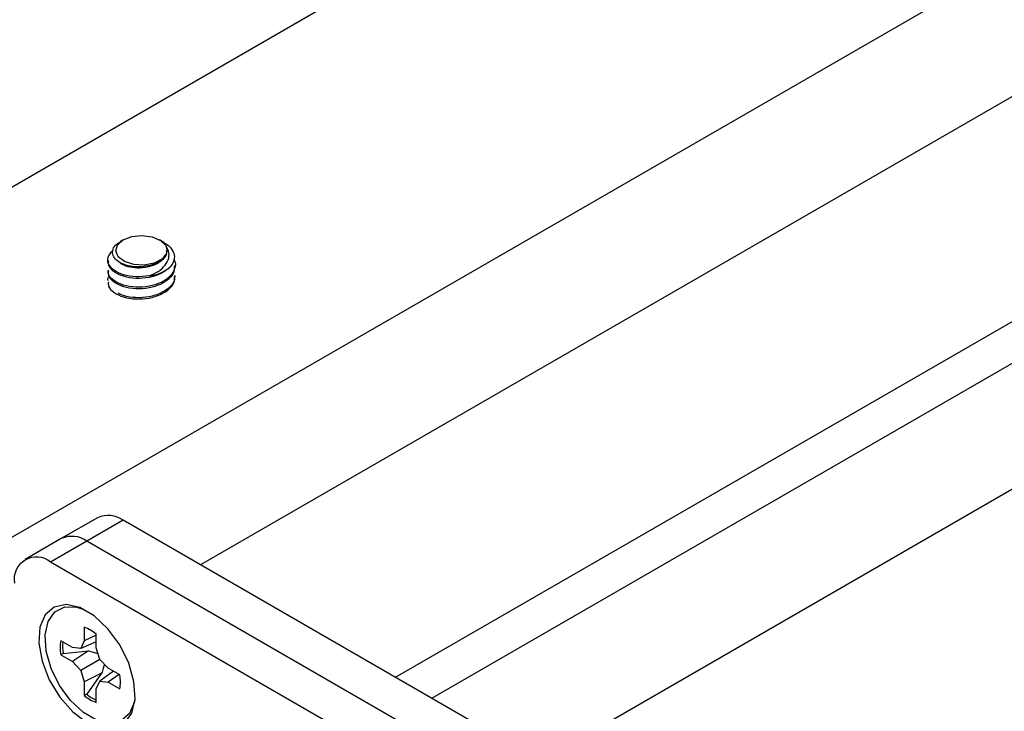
# Model space of a CAD drawing. Header units: inches. Extents: x 0.3 to 33.8, y 0.2 to 21.7.
# Tile 184 of 209: x 30.896 to 31.375, y 13.975 to 14.312. Entities that reach past the tile are written whole.
import ezdxf

# ---------------------------------------------------------------- set-up
doc = ezdxf.new("R2010")
doc.units = ezdxf.units.IN
doc.header["$MEASUREMENT"] = 0

msp = doc.modelspace()

# ---------------------------------------------------------------- linework, layer by layer
at = {"color": 7, "linetype": 'Continuous', "lineweight": 25}
for p, q in [((30.24795401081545, 13.85853440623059), (31.52074621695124, 14.59330170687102)), ((30.37823982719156, 13.76291180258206), (31.63261031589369, 14.48704447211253)), ((31.6299508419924, 14.41896973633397), (30.98389879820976, 14.04601183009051)), ((31.0788447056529, 13.99120072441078), (31.62730566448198, 14.30782049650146)), ((31.09652237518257, 13.98099562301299), (31.63038520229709, 14.28918807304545)), ((31.14954389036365, 13.95038695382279), (31.63134463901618, 14.22852460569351)), ((30.94622494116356, 14.20440463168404), (30.94479421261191, 14.20357842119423)), ((30.96598862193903, 14.20319656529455), (30.96389664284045, 14.20440463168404)), ((30.96690959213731, 14.20159284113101), (30.96707485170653, 14.200933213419)), ((30.938660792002, 14.19465259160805), (30.938660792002, 14.19401466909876)), ((30.9655498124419, 14.19555226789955), (30.96502902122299, 14.19495743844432)), ((30.938660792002, 14.18954921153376), (30.938660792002, 14.18891128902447)), ((30.971460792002, 14.19146297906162), (30.971460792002, 14.1921009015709)), ((30.971460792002, 14.18635959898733), (30.971460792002, 14.18699752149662)), ((30.93372297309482, 14.06899990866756), (30.91604530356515, 14.05879480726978)), ((30.94622195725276, 14.06776220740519), (30.92854428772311, 14.0575571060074)), ((31.84778310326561, 13.54730203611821), (30.94622195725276, 14.06776220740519)), ((30.91604530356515, 14.05879480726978), (30.89836763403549, 14.048589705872)), ((30.9285442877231, 14.0575571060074), (30.91086661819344, 14.04735200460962)), ((31.35280835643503, 13.81263467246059), (30.9285442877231, 14.0575571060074)), ((31.83010543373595, 13.53709693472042), (30.92854428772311, 14.0575571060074)), ((31.33513068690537, 13.80242957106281), (30.91086661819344, 14.04735200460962)), ((30.92722959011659, 14.01559806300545), (30.92722959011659, 14.00897601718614)), ((30.93311271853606, 14.01171710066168), (30.92722959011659, 14.00897601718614)), ((30.93311271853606, 14.00557975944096), (30.93311271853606, 14.01220180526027)), ((30.92149504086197, 14.00566445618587), (30.91576049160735, 14.00897494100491)), ((30.92722959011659, 14.00897601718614), (30.92554997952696, 14.00526314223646)), ((30.93311271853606, 14.00853294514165), (30.92554997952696, 14.00526314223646)), ((30.91693642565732, 14.00288028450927), (30.91576049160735, 14.00218132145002)), ((30.91576049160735, 14.00218132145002), (30.92149504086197, 13.99887083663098)), ((30.91693642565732, 14.00288028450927), (30.9293709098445, 14.00404401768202)), ((30.92554997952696, 14.00526314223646), (30.92149504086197, 14.00566445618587)), ((30.9293709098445, 14.00404401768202), (30.92149504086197, 13.99887083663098)), ((30.9293709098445, 14.00404401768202), (30.93392604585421, 14.00284280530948)), ((30.93479232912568, 13.99992764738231), (30.93311271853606, 14.00557975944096)), ((30.92149504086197, 13.99887083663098), (30.92554997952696, 13.99459041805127)), ((30.93479332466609, 13.99992659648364), (30.92554997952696, 13.99459041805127)), ((30.93884726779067, 13.9956472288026), (30.93479232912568, 13.99992764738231)), ((30.92554997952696, 13.99459041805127), (30.92722959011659, 13.98893830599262)), ((30.93564800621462, 13.99317176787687), (30.92722959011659, 13.98893830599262)), ((30.93564800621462, 13.99317176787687), (30.92842292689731, 13.98298508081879)), ((30.94140682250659, 13.99416962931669), (30.93479232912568, 13.98925492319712)), ((30.94458181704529, 13.99233674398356), (30.93884726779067, 13.9956472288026)), ((30.94416374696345, 13.9925780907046), (30.93884726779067, 13.98885360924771)), ((30.92722959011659, 13.98893830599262), (30.92722959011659, 13.98231626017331)), ((30.93311271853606, 13.98554204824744), (30.93479232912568, 13.98925492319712)), ((30.93479232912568, 13.98925492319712), (30.93884726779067, 13.98885360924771)), ((30.93884726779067, 13.98885360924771), (30.94458181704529, 13.98554312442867)), ((30.92842292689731, 13.98298508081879), (30.92722959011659, 13.98231626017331)), ((30.93311271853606, 13.97892000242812), (30.93311271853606, 13.98554204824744))]:
    msp.add_line(p, q, dxfattribs=at)
at = {"color": 7, "linetype": 'Continuous', "lineweight": 25, "flags": 128}
for points in [[(30.96502902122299, 14.19495743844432), (30.96121449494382, 14.19302851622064), (30.95638619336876, 14.19213367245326), (30.95133954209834, 14.19242032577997), (30.94690593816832, 14.19384125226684), (30.94381578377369, 14.19616236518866), (30.94257815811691, 14.19900127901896), (30.94339695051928, 14.20189030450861), (30.9461372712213, 14.20435349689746), (30.95034767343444, 14.2059850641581), (30.95533452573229, 14.20651621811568), (30.96027628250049, 14.20585945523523), (30.96435882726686, 14.20412297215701), (30.96690959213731, 14.20159284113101)], [(30.9285442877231, 13.96921070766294), (30.93546394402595, 13.9664204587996), (30.94176875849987, 13.96628690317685), (30.94689852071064, 13.96882190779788), (30.95039742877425, 13.97380022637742), (30.95195458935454, 13.9807795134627), (30.95143164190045, 13.98913962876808), (30.9488750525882, 13.99813773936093), (30.9445119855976, 14.00697432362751), (30.93873011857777, 14.01486421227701), (30.93204319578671, 14.02110635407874), (30.92504537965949, 14.02514610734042), (30.91835845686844, 14.02662452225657), (30.9125765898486, 14.02541023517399), (30.908213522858, 14.02161114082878), (30.90565693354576, 14.01556480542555), (30.90513398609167, 14.00780847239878), (30.90669114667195, 13.99903132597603), (30.91019005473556, 13.99001325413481), (30.91531981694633, 13.98155555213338), (30.92162463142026, 13.97440972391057), (30.9285442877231, 13.96921070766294)], [(30.95193710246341, 13.98053610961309), (30.95167975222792, 13.97917342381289), (30.94927717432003, 13.97349132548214), (30.94517694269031, 13.96992109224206), (30.93974338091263, 13.96877995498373), (30.93345928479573, 13.97016930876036), (30.92688302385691, 13.97396570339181), (30.92059892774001, 13.97983181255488), (30.91516536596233, 13.98724640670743), (30.91106513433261, 13.9955506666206), (30.90866255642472, 14.00400672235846), (30.90817111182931, 14.0118632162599), (30.90963446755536, 14.01842206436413), (30.91292259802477, 14.02310048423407), (30.91774333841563, 14.02548277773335), (30.92366834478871, 14.02535726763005), (30.92657420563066, 14.02447069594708)]]:
    msp.add_lwpolyline(points, dxfattribs=at)
at = {"color": 7, "linetype": 'Continuous', "lineweight": 25}
for centre, radius, start, end in [((30.95700496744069, 14.20564000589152), 0.01882776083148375, 275.4953036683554, 309.5763614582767), ((30.9388989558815, 14.05754017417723), 0.01257443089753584, 54.38242252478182, 114.3071190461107), ((30.92122128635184, 14.04733507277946), 0.01257443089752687, 54.38242252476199, 114.3071190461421), ((30.92122128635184, 14.04733507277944), 0.01257443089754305, 54.3824225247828, 114.3071190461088), ((30.90396580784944, 14.03889176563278), 0.01091772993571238, 50.7967147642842, 189.2140369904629), ((30.92056614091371, 13.99726176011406), 0.01950952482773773, 49.97662251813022, 70.02875401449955), ((30.93497681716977, 14.00557813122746), 0.01951423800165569, 169.9755578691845, 190.0244421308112), ((30.93723425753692, 14.00623764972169), 0.02057362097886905, 173.9945700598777, 189.391979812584), ((30.92536549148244, 13.98893993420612), 0.01951423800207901, 349.9755578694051, 10.02444213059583), ((30.94122236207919, 13.99847053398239), 0.02009041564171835, 230.4247117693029, 246.1929841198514), ((30.93977616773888, 13.99725630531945), 0.01950952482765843, 229.9766225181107, 250.0287540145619)]:
    msp.add_arc(centre, radius, start, end, dxfattribs=at)
for points, knots in [([(30.96502902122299, 14.19495743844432), (30.96411044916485, 14.19426287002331), (30.96227330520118, 14.19287373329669), (30.95832646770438, 14.19160432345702), (30.9539968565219, 14.19109478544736), (30.94962804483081, 14.19141751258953), (30.94572623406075, 14.19258889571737), (30.94273214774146, 14.19441845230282), (30.94102758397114, 14.19676591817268), (30.94084315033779, 14.19931329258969), (30.94206276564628, 14.20172843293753), (30.94395387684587, 14.20295595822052), (30.94483033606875, 14.20352487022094)], [0, 0, 0, 0, 0.09635785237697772, 0.1927156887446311, 0.2889802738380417, 0.3888423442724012, 0.4889176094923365, 0.5910672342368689, 0.6949263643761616, 0.7994232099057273, 0.9070401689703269, 1, 1, 1, 1]), ([(30.95880799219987, 14.1868987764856), (30.95666182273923, 14.18664792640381), (30.95236948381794, 14.18614622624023), (30.94619066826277, 14.18723790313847), (30.94139190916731, 14.18948725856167), (30.93870550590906, 14.19261223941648), (30.93835536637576, 14.19610905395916), (30.94018361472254, 14.1981397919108), (30.94109165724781, 14.19914840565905)], [0, 0, 0, 0, 0.167034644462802, 0.3340692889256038, 0.5011039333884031, 0.6681385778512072, 0.835173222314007, 1, 1, 1, 1]), ([(30.96717146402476, 14.19911453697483), (30.96722731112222, 14.19868688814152), (30.96741845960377, 14.19722316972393), (30.96575151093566, 14.19481599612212), (30.96246865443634, 14.19241303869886), (30.95795424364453, 14.19091501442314), (30.95299705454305, 14.19049118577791), (30.94846693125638, 14.19120090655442), (30.94541173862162, 14.19237160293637), (30.94461717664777, 14.19335920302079), (30.9444312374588, 14.19359031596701)], [0, 0, 0, 0, 0.06143855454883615, 0.2102864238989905, 0.3591342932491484, 0.5079821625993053, 0.6568300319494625, 0.8056779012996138, 0.9545257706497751, 1, 1, 1, 1]), ([(30.95880799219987, 14.1868987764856), (30.96037427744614, 14.18755363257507), (30.96350678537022, 14.18886331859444), (30.96686428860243, 14.1919467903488), (30.9686355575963, 14.1953702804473), (30.96857480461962, 14.19878738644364), (30.96742173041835, 14.20073001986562), (30.96690959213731, 14.20159284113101)], [0, 0, 0, 0, 0.2143812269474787, 0.428753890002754, 0.6434454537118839, 0.8416361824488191, 1, 1, 1, 1]), ([(30.96707485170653, 14.200933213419), (30.96717342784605, 14.20063753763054), (30.96753289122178, 14.19955933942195), (30.96734458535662, 14.19764110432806), (30.96613820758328, 14.19623706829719), (30.9655498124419, 14.19555226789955)], [0, 0, 0, 0, 0.1621691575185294, 0.5913588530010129, 1, 1, 1, 1]), ([(30.96591887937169, 14.20307072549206), (30.96646578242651, 14.20279573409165), (30.96838909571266, 14.20182866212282), (30.97036684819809, 14.19943585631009), (30.97141139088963, 14.19625730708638), (30.97078393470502, 14.19335025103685), (30.96949621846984, 14.19174592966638), (30.96900024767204, 14.19112801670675)], [0, 0, 0, 0, 0.09785346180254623, 0.3441247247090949, 0.5902719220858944, 0.8421910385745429, 0.9999999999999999, 0.9999999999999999, 0.9999999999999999, 0.9999999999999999]), ([(30.93896615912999, 14.19402069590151), (30.93893087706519, 14.1933533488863), (30.93883554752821, 14.19155022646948), (30.94146822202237, 14.18885184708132), (30.94617499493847, 14.18658393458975), (30.95235586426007, 14.18556997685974), (30.95887814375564, 14.18603020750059), (30.96497951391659, 14.18787431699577), (30.96766000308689, 14.19004345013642), (30.96900024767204, 14.19112801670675)], [0, 0, 0, 0, 0.08919367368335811, 0.2409947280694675, 0.3927957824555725, 0.5445968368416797, 0.6963978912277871, 0.8481989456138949, 1, 1, 1, 1]), ([(30.9707743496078, 14.19480255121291), (30.97086154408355, 14.19468610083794), (30.97186322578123, 14.1933483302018), (30.97151386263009, 14.19036663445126), (30.96940407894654, 14.18654188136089), (30.96487130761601, 14.18344119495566), (30.95890713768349, 14.18155608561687), (30.95234809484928, 14.18110684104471), (30.94617707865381, 14.18211785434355), (30.94146765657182, 14.18438655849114), (30.93883562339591, 14.18708474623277), (30.9389308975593, 14.188887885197), (30.93896615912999, 14.18955523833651)], [0, 0, 0, 0, 0.01098109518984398, 0.1261497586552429, 0.2413184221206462, 0.3564870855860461, 0.4716557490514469, 0.5868244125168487, 0.7019930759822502, 0.8171617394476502, 0.9323304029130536, 0.9999999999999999, 0.9999999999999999, 0.9999999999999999, 0.9999999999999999]), ([(30.93896615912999, 14.18891731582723), (30.93893089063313, 14.18824996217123), (30.93883559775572, 14.18644682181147), (30.94146784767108, 14.18374865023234), (30.94617637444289, 14.18147987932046), (30.95235072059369, 14.18046911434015), (30.95889733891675, 14.1809174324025), (30.96490787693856, 14.18280599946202), (30.96926760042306, 14.18589378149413), (30.97148350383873, 14.18900815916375), (30.97122957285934, 14.19090350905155), (30.97115542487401, 14.19145695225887)], [0, 0, 0, 0, 0.07344619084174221, 0.1984461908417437, 0.3234461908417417, 0.4484461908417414, 0.5734461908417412, 0.698446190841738, 0.8234461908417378, 0.9484461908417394, 1, 1, 1, 1]), ([(30.93896615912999, 14.18445185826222), (30.9388232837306, 14.18492621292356), (30.93860878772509, 14.18563835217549), (30.93915711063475, 14.18627844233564), (30.93934019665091, 14.18649216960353)], [0, 0, 0, 0, 0.666098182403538, 1, 1, 1, 1]), ([(30.93896615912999, 14.18381393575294), (30.93893089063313, 14.18314658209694), (30.93883559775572, 14.18134344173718), (30.94146784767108, 14.17864527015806), (30.94617637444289, 14.17637649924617), (30.95235072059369, 14.17536573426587), (30.95889733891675, 14.17581405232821), (30.96490787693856, 14.17770261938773), (30.96926760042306, 14.18079040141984), (30.97148350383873, 14.18390477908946), (30.97122957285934, 14.18580012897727), (30.97115542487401, 14.18635357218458)], [0, 0, 0, 0, 0.07344619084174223, 0.1984461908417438, 0.3234461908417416, 0.4484461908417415, 0.5734461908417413, 0.6984461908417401, 0.8234461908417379, 0.9484461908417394, 1, 1, 1, 1]), ([(30.97115542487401, 14.18699149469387), (30.97122959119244, 14.1864380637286), (30.97148358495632, 14.18454275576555), (30.96926668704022, 14.18142771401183), (30.96491120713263, 14.17834276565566), (30.95888493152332, 14.17644368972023), (30.95239701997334, 14.17603457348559), (30.94694562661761, 14.17677166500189), (30.94463776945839, 14.17800957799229), (30.943811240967, 14.17845292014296)], [0, 0, 0, 0, 0.06907926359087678, 0.2365723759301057, 0.4040654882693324, 0.5715586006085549, 0.7390517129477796, 0.9065448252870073, 1, 1, 1, 1]), ([(30.93698496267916, 13.99761308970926), (30.93683987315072, 13.99695083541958), (30.936506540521, 13.99542935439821), (30.9359578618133, 13.99398655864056), (30.93564800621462, 13.99317176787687)], [0, 0, 0, 0, 0.435269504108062, 1, 1, 1, 1])]:
    msp.add_open_spline(points, degree=3, knots=knots, dxfattribs=at)

doc.saveas('drawing.dxf')
